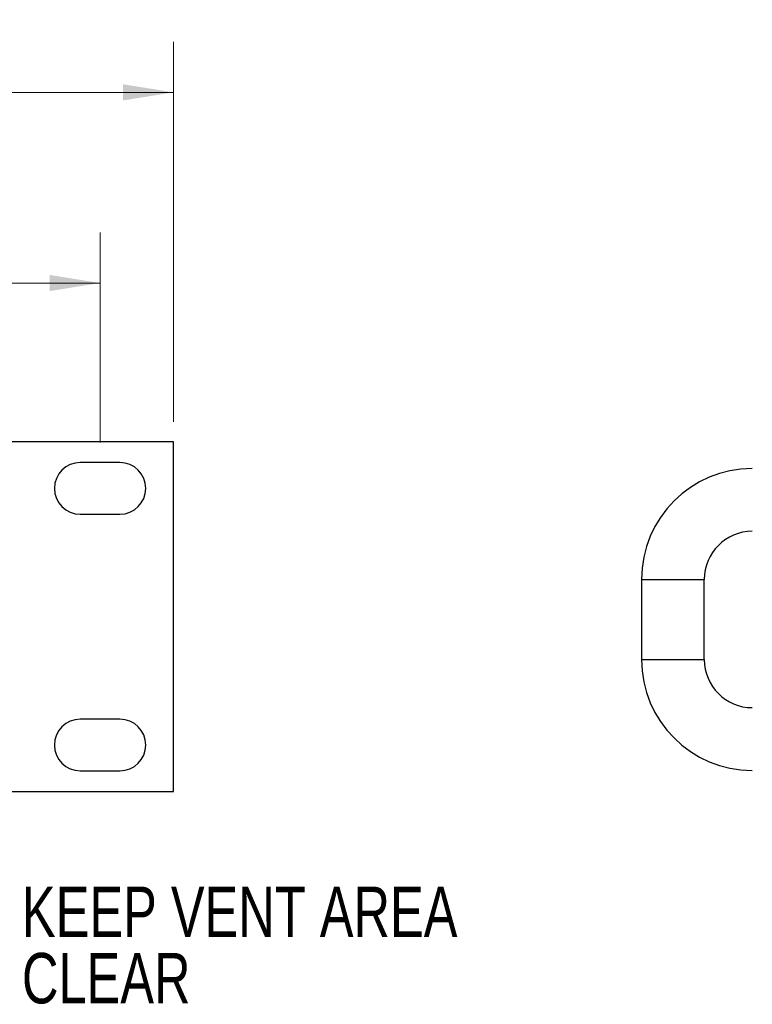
# Model space of a CAD drawing. Header units: millimetres. Extents: x 0 to 844, y -2 to 552.
# Tile 5 of 65: x 305 to 352, y 149 to 211. Entities that reach past the tile are written whole.
import ezdxf

# ---------------------------------------------------------------- set-up
doc = ezdxf.new("R2010")
doc.units = ezdxf.units.MM
doc.styles.add('SLDTEXTSTYLE3', font='TXT', dxfattribs={"width": 0.75})
doc.dimstyles.new('SLDDIMSTYLE0', dxfattribs={"dimtxt": 3.175, "dimasz": 3.175, "dimexe": 0, "dimexo": 0.0625, "dimgap": 0.79375, "dimtad": 0, "dimtih": 1, "dimtoh": 1, "dimdec": 1, "dimlfac": 2, "dimrnd": 1e-09, "dimzin": 12, "dimdsep": 46, "dimtxsty": 'SLDTEXTSTYLE3', "dimsah": 1, "dimcen": 0.09, "dimadec": 0, "dimazin": 3, "dimtfac": 1, "dimtdec": 1, "dimtofl": 0, "dimtmove": 0, "dimatfit": 3, "dimfxl": 1, "dimfrac": 2, "dimtolj": 1, "dimtzin": 12, "dimarcsym": 0})

# ---------------------------------------------------------------- blocks, each defined once
blk = doc.blocks.new('_D')
at = {"color": 1, "linetype": 'Continuous', "lineweight": 0}
for p, q in [((189.433, 199.237), (188.465, 199.237)), ((188.465, 199.237), (188.465, 194.197)), ((199.99, 199.237), (200.957, 199.237)), ((200.957, 199.237), (200.957, 194.197)), ((78.383, 184.634), (78.383, 197.839)), ((310.433, 184.634), (310.433, 197.839)), ((78.383, 194.664), (185.682, 194.664)), ((310.433, 194.664), (203.741, 194.664)), ((188.465, 194.197), (189.433, 194.197)), ((200.957, 194.197), (199.99, 194.197))]:
    blk.add_line(p, q, dxfattribs=at)
at = {"color": 1, "linetype": 'Continuous', "lineweight": 18}
for points in [[(78.383, 194.664), (81.558, 194.156), (81.558, 195.172)], [(310.433, 194.664), (307.258, 195.172), (307.258, 194.156)]]:
    blk.add_solid(points, dxfattribs=at)
at = {"color": 1, "linetype": 'Continuous', "lineweight": 18, "char_height": 3.175, "attachment_point": 1, "style": 'SLDTEXTSTYLE3'}
for s, insert in [('18.27', (189.433, 198.29)), ('464.1', (189.433, 193.539))]:
    blk.add_mtext(s, dxfattribs=dict(at, insert=insert))
blk = doc.blocks.new('_D_1')
at = {"color": 1, "linetype": 'Continuous', "lineweight": 0}
for p, q in [((189.715, 211.237), (188.748, 211.237)), ((188.748, 211.237), (188.748, 206.197)), ((200.272, 211.237), (201.239, 211.237)), ((201.239, 211.237), (201.239, 206.197)), ((73.758, 185.934), (73.758, 209.839)), ((315.058, 185.934), (315.058, 209.839)), ((73.758, 206.664), (185.964, 206.664)), ((315.058, 206.664), (204.023, 206.664)), ((188.748, 206.197), (189.715, 206.197)), ((201.239, 206.197), (200.272, 206.197))]:
    blk.add_line(p, q, dxfattribs=at)
at = {"color": 1, "linetype": 'Continuous', "lineweight": 18}
for points in [[(73.758, 206.664), (76.933, 206.156), (76.933, 207.172)], [(315.058, 206.664), (311.883, 207.172), (311.883, 206.156)]]:
    blk.add_solid(points, dxfattribs=at)
at = {"color": 1, "linetype": 'Continuous', "lineweight": 18, "char_height": 3.175, "attachment_point": 1, "style": 'SLDTEXTSTYLE3'}
for s, insert in [('19.00', (189.715, 210.29)), ('482.6', (189.715, 205.539))]:
    blk.add_mtext(s, dxfattribs=dict(at, insert=insert))
blk = doc.blocks.new('SW_NOTE_0_10')
at = {"color": 0, "linetype": 'Continuous', "lineweight": 0, "char_height": 3.175, "attachment_point": 1, "style": 'SLDTEXTSTYLE3'}
for s, insert in [('KEEP VENT AREA', (0.538, 1.639)), ('CLEAR', (0.538, -2.536))]:
    blk.add_mtext(s, dxfattribs=dict(at, insert=insert))

msp = doc.modelspace()

# ---------------------------------------------------------------- linework, layer by layer
at = {"color": 7, "linetype": 'Continuous', "lineweight": 25}
for p, q in [((315.058, 184.664), (73.758, 184.664)), ((315.058, 162.664), (315.058, 184.664)), ((311.683, 183.364), (309.183, 183.364)), ((309.183, 180.114), (311.683, 180.114)), ((344.537, 176.014), (344.537, 170.964)), ((348.487, 170.964), (348.487, 176.014)), ((311.683, 167.214), (309.183, 167.214)), ((309.183, 163.964), (311.683, 163.964)), ((73.758, 162.664), (315.058, 162.664))]:
    msp.add_line(p, q, dxfattribs=at)
at = {"color": 8, "linetype": 'Continuous', "lineweight": 25}
for p, q in [((344.537, 176.014), (346.512, 176.014)), ((346.512, 176.014), (348.487, 176.014)), ((344.537, 170.964), (346.512, 170.964)), ((346.512, 170.964), (348.487, 170.964))]:
    msp.add_line(p, q, dxfattribs=at)
at = {"color": 7, "linetype": 'Continuous', "lineweight": 25}
for centre, radius, start, end in [((309.183, 181.739), 1.625, 90, 270), ((311.683, 181.739), 1.625, 270, 90), ((351.512, 176.014), 6.975, 90, 180), ((351.512, 176.014), 3.025, 90, 180), ((351.512, 170.964), 6.975, 180, 270), ((351.512, 170.964), 3.025, 180, 270), ((309.183, 165.589), 1.625, 90, 270), ((311.683, 165.589), 1.625, 270, 90)]:
    msp.add_arc(centre, radius, start, end, dxfattribs=at)

# ---------------------------------------------------------------- block references
at = {"color": 1, "linetype": 'Continuous', "lineweight": 0}
msp.add_blockref('SW_NOTE_0_10', (304.974, 155.037), dxfattribs=at)

# ---------------------------------------------------------------- dimensions: what is measured, and where the dimension line sits
at = {"color": 1, "linetype": 'Continuous', "lineweight": 18}
for base, p1, p2, picture, middle in [((315.058, 206.664), (73.758, 184.664), (315.058, 184.664), '_D_1', (194.993, 206.664)), ((310.433, 194.664), (78.383, 183.364), (310.433, 183.364), '_D', (194.711, 194.664))]:
    dim = msp.add_linear_dim(base=base, p1=p1, p2=p2, dimstyle='SLDDIMSTYLE0', dxfattribs=at)
    dim.commit()
    dim.dimension.update_dxf_attribs({"geometry": picture, "text_midpoint": middle, "dimtype": 160})

doc.saveas('drawing.dxf')
